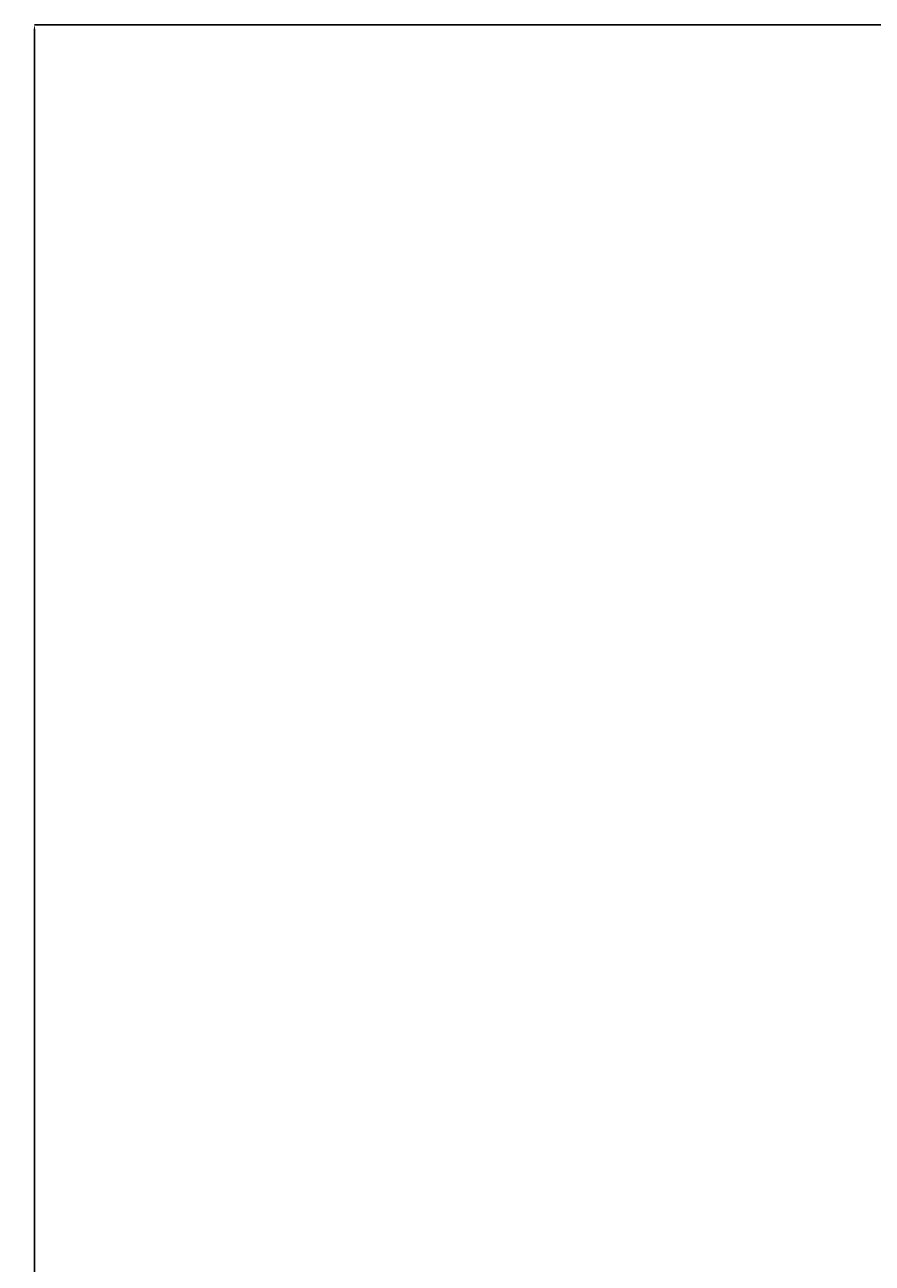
# Model space of a CAD drawing. Header units: inches. Extents: x -269 to 245, y -184 to 203.
# Tile 10 of 15: x -269 to -228, y 98 to 158. Entities that reach past the tile are written whole.
import ezdxf

# ---------------------------------------------------------------- set-up
doc = ezdxf.new("R2010")
doc.units = ezdxf.units.IN
doc.header["$LTSCALE"] = 0.03937
doc.header["$MEASUREMENT"] = 0
doc.layers.add('Anno dim', color=30, linetype='Continuous')
doc.styles.get("Standard").update_dxf_attribs({"font": 'simplex.shx', "height": 0.25})
doc.dimstyles.new('Annotative', dxfattribs={"dimtxt": 0.25, "dimasz": 0.25, "dimexe": 0.007087, "dimexo": 0.002461, "dimgap": 0.003543, "dimtad": 0, "dimtih": 1, "dimtoh": 1, "dimzin": 0, "dimdsep": 46, "dimlunit": 4, "dimtxsty": 'Standard', "dimcen": 0.003543, "dimadec": 0, "dimazin": 0, "dimtfac": 1, "dimtofl": 0, "dimtmove": 0, "dimatfit": 3, "dimfxl": 0.03937, "dimtolj": 1, "dimtzin": 0, "dimarcsym": 0})

# ---------------------------------------------------------------- blocks, each defined once
blk = doc.blocks.new('*D33')
at = {"layer": 'Anno dim', "color": 0, "lineweight": -2, "transparency": 16777216}
for p, q in [((-227.418, 158.078), (-268.502, 158.078)), ((-268.494, 157.828), (-268.494, 0.75)), ((-268.494, -156.632), (-268.494, 0.446)), ((-227.418, -156.882), (-268.502, -156.882))]:
    blk.add_line(p, q, dxfattribs=at)
at = {"layer": 'Anno dim', "color": 0, "transparency": 16777216}
for points in [[(-268.536, 157.828), (-268.453, 157.828), (-268.494, 158.078)], [(-268.536, -156.632), (-268.453, -156.632), (-268.494, -156.882)]]:
    blk.add_solid(points, dxfattribs=at)
at = {"layer": 'Defpoints', "color": 0, "transparency": 16777216}
for p in [(-268.494, 158.078), (-227.416, 158.078), (-227.416, -156.882)]:
    blk.add_point(p, dxfattribs=at)
at = {"layer": 'Anno dim', "color": 0, "transparency": 16777216, "insert": (-268.494, 0.598), "char_height": 0.25, "attachment_point": 5}
blk.add_mtext('\\A1;26\'-3"', dxfattribs=at)

msp = doc.modelspace()

# ---------------------------------------------------------------- dimensions: what is measured, and where the dimension line sits
at = {"layer": 'Anno dim'}
dim = msp.add_linear_dim(base=(-268.494, 158.078), p1=(-227.416, -156.882), p2=(-227.416, 158.078), angle=90, dimstyle='Annotative', dxfattribs=at)
dim.commit()
dim.dimension.update_dxf_attribs({"geometry": '*D33', "text_midpoint": (-268.494, 0.598)})

doc.saveas('drawing.dxf')
